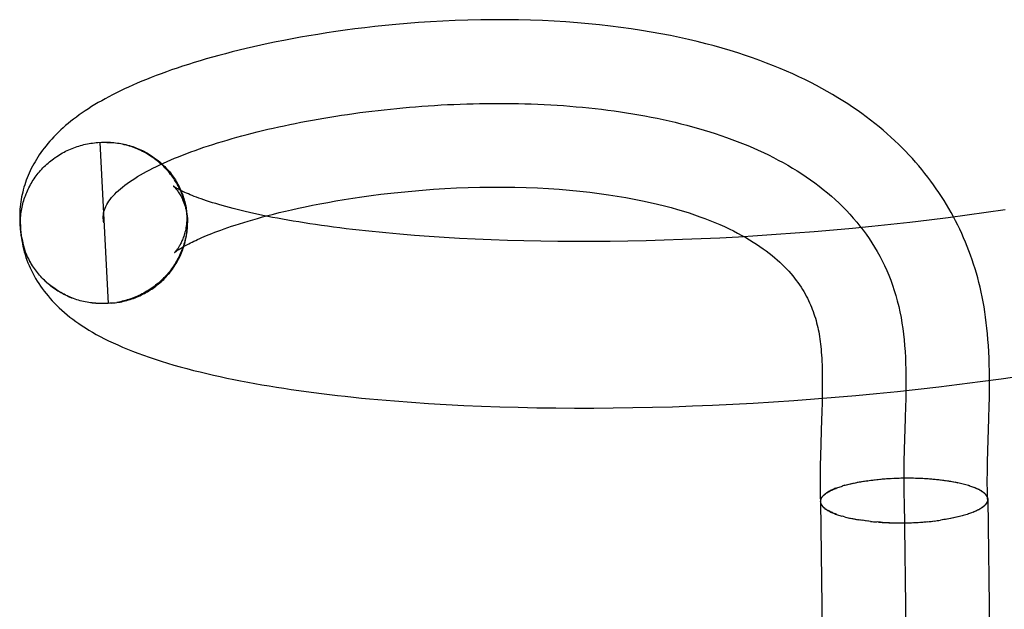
# Model space of a CAD drawing. Header units: inches. Extents: x 0 to 204, y 0 to 132.
# Tile 9 of 99: x 37.2836 to 37.4014, y 49.4215 to 49.492. Entities that reach past the tile are written whole.
import ezdxf

# ---------------------------------------------------------------- set-up
doc = ezdxf.new("R2010")
doc.units = ezdxf.units.IN
doc.header["$LTSCALE"] = 11.243375
doc.header["$MEASUREMENT"] = 0
doc.linetypes.add('HIDDEN', pattern=[0.2, 0.1, -0.1])
doc.layers.add('DEFAULT_2', color=8, linetype='HIDDEN')

msp = doc.modelspace()

# ---------------------------------------------------------------- linework, layer by layer
at = {"layer": 'DEFAULT_2', "color": 8, "linetype": 'HIDDEN'}
for p, q in [((37.29301, 49.47731), (37.29344, 49.47733)), ((37.29322, 49.47732), (37.29365, 49.47734)), ((37.29322, 49.47732), (37.29422, 49.45807)), ((37.29344, 49.47733), (37.29386, 49.47734)), ((37.29365, 49.47733), (37.29407, 49.47734)), ((37.29386, 49.47733), (37.29428, 49.47733)), ((37.30339, 49.47023), (37.30345, 49.47002)), ((37.30352, 49.46964), (37.30343, 49.47008)), ((37.30348, 49.46989), (37.30356, 49.46944)), ((37.30359, 49.46923), (37.30353, 49.46963)), ((37.28364, 49.46875), (37.28366, 49.46764)), ((37.30363, 49.46903), (37.30357, 49.46942)), ((37.30365, 49.46883), (37.3036, 49.46922)), ((37.30368, 49.46863), (37.30363, 49.46902)), ((37.30369, 49.46842), (37.30365, 49.46882)), ((37.30372, 49.46802), (37.30368, 49.46841)), ((37.39473, 49.46831), (37.39245, 49.46803)), ((37.39701, 49.46861), (37.39473, 49.46831)), ((37.39928, 49.46893), (37.39701, 49.46861)), ((37.40154, 49.46926), (37.39928, 49.46893)), ((37.28374, 49.46707), (37.28372, 49.46752)), ((37.30372, 49.46781), (37.30369, 49.46821)), ((37.30372, 49.46762), (37.30372, 49.46781)), ((37.38558, 49.46726), (37.38329, 49.46704)), ((37.38787, 49.4675), (37.38558, 49.46726)), ((37.39016, 49.46776), (37.38787, 49.4675)), ((37.39245, 49.46803), (37.39016, 49.46776)), ((37.33086, 49.4662), (37.32914, 49.46634)), ((37.33262, 49.46607), (37.33086, 49.4662)), ((37.33442, 49.46596), (37.33262, 49.46607)), ((37.33626, 49.46585), (37.33442, 49.46596)), ((37.36964, 49.46601), (37.3674, 49.46589)), ((37.3719, 49.46614), (37.36964, 49.46601)), ((37.37416, 49.46629), (37.3719, 49.46614)), ((37.37643, 49.46645), (37.37416, 49.46629)), ((37.37871, 49.46663), (37.37643, 49.46645)), ((37.381, 49.46683), (37.37871, 49.46663)), ((37.38329, 49.46704), (37.381, 49.46683)), ((37.28435, 49.46421), (37.284, 49.46534)), ((37.33814, 49.46576), (37.33626, 49.46585)), ((37.34005, 49.46568), (37.33814, 49.46576)), ((37.34199, 49.46561), (37.34005, 49.46568)), ((37.34397, 49.46556), (37.34199, 49.46561)), ((37.34598, 49.46552), (37.34397, 49.46556)), ((37.34801, 49.46549), (37.34598, 49.46552)), ((37.35008, 49.46547), (37.34801, 49.46549)), ((37.35217, 49.46548), (37.35008, 49.46547)), ((37.35428, 49.46549), (37.35217, 49.46548)), ((37.35642, 49.46552), (37.35428, 49.46549)), ((37.35858, 49.46556), (37.35642, 49.46552)), ((37.36076, 49.46562), (37.35858, 49.46556)), ((37.36296, 49.4657), (37.36076, 49.46562)), ((37.36517, 49.46578), (37.36296, 49.4657)), ((37.3674, 49.46589), (37.36517, 49.46578)), ((37.29463, 49.4581), (37.29422, 49.45807)), ((37.29484, 49.45812), (37.29443, 49.45809)), ((37.29464, 49.45811), (37.29504, 49.45815)), ((37.29486, 49.45814), (37.29525, 49.45817)), ((37.39361, 49.44812), (37.3961, 49.44842)), ((37.3961, 49.44842), (37.39857, 49.44874)), ((37.39857, 49.44874), (37.40105, 49.44907)), ((37.40105, 49.44907), (37.40352, 49.44943)), ((37.37966, 49.44718), (37.37964, 49.44618)), ((37.38369, 49.44708), (37.38617, 49.44731)), ((37.38617, 49.44731), (37.38865, 49.44756)), ((37.38865, 49.44756), (37.39113, 49.44783)), ((37.39113, 49.44783), (37.39361, 49.44812)), ((37.3305, 49.44626), (37.33256, 49.44612)), ((37.33256, 49.44612), (37.33465, 49.446)), ((37.33465, 49.446), (37.33677, 49.44589)), ((37.36412, 49.44582), (37.36653, 49.44592)), ((37.36653, 49.44592), (37.36895, 49.44603)), ((37.36895, 49.44603), (37.37139, 49.44616)), ((37.37139, 49.44616), (37.37383, 49.44631)), ((37.37383, 49.44631), (37.37628, 49.44648)), ((37.37628, 49.44648), (37.37874, 49.44666)), ((37.37874, 49.44666), (37.38121, 49.44686)), ((37.37964, 49.44618), (37.37962, 49.44514)), ((37.38121, 49.44686), (37.38369, 49.44708)), ((37.33677, 49.44589), (37.33891, 49.4458)), ((37.33891, 49.4458), (37.34109, 49.44572)), ((37.34109, 49.44572), (37.34329, 49.44566)), ((37.34329, 49.44566), (37.34552, 49.44561)), ((37.34552, 49.44561), (37.34777, 49.44558)), ((37.34777, 49.44558), (37.35004, 49.44557)), ((37.35004, 49.44557), (37.35234, 49.44557)), ((37.35234, 49.44557), (37.35466, 49.44558)), ((37.35466, 49.44558), (37.357, 49.44562)), ((37.357, 49.44562), (37.35936, 49.44567)), ((37.35936, 49.44567), (37.36173, 49.44573)), ((37.36173, 49.44573), (37.36412, 49.44582)), ((37.38964, 49.44582), (37.3896, 49.44434)), ((37.3996, 49.44427), (37.39964, 49.44588)), ((37.3896, 49.44434), (37.38948, 49.44061)), ((37.39948, 49.44051), (37.3996, 49.44427)), ((37.37949, 49.44119), (37.37945, 49.43994)), ((37.38948, 49.44061), (37.38944, 49.43913)), ((37.39944, 49.4391), (37.39948, 49.44051)), ((37.37945, 49.43994), (37.37943, 49.43861)), ((37.38285, 49.43646), (37.38307, 49.43652)), ((37.38301, 49.4365), (37.38324, 49.43656)), ((37.38317, 49.43654), (37.38341, 49.43659)), ((37.38333, 49.43658), (37.38359, 49.43663)), ((37.3835, 49.43661), (37.38377, 49.43667)), ((37.3851, 49.43689), (37.38385, 49.43668)), ((37.3851, 49.43689), (37.38529, 49.43692)), ((37.38529, 49.43692), (37.3855, 49.43694)), ((37.38547, 49.43694), (37.3857, 49.43697)), ((37.38566, 49.43697), (37.3859, 49.43699)), ((37.38585, 49.43699), (37.3861, 49.43702)), ((37.38605, 49.43701), (37.38631, 49.43704)), ((37.38624, 49.43703), (37.38651, 49.43706)), ((37.38644, 49.43705), (37.38672, 49.43708)), ((37.38663, 49.43707), (37.38693, 49.43709)), ((37.38683, 49.43709), (37.38714, 49.43711)), ((37.38703, 49.4371), (37.38736, 49.43713)), ((37.38723, 49.43712), (37.38743, 49.43713)), ((37.38736, 49.43713), (37.38763, 49.43715)), ((37.38757, 49.43714), (37.38783, 49.43716)), ((37.38778, 49.43715), (37.38804, 49.43717)), ((37.38821, 49.43717), (37.38843, 49.43718)), ((37.38906, 49.43721), (37.3893, 49.43721)), ((37.38927, 49.43721), (37.38951, 49.43721)), ((37.38947, 49.43721), (37.38973, 49.43721)), ((37.3897, 49.43721), (37.38995, 49.43721)), ((37.39145, 49.43718), (37.3917, 49.43717)), ((37.39167, 49.43717), (37.39191, 49.43716)), ((37.39188, 49.43716), (37.39213, 49.43715)), ((37.39209, 49.43714), (37.39235, 49.43713)), ((37.3923, 49.43713), (37.39256, 49.43712)), ((37.3925, 49.43712), (37.39277, 49.4371)), ((37.39271, 49.4371), (37.39298, 49.43708)), ((37.39291, 49.43708), (37.39319, 49.43706)), ((37.39312, 49.43707), (37.3934, 49.43704)), ((37.39332, 49.43705), (37.39361, 49.43702)), ((37.39352, 49.43702), (37.39381, 49.437)), ((37.39372, 49.437), (37.39401, 49.43697)), ((37.39391, 49.43698), (37.39421, 49.43695)), ((37.3941, 49.43696), (37.39441, 49.43692)), ((37.3943, 49.43693), (37.3946, 49.43689)), ((37.39448, 49.4369), (37.39479, 49.43686)), ((37.39467, 49.43688), (37.39498, 49.43683)), ((37.39485, 49.43685), (37.39504, 49.43682)), ((37.39498, 49.43683), (37.39521, 49.43679)), ((37.39517, 49.4368), (37.39539, 49.43675)), ((37.39535, 49.43677), (37.39556, 49.43672)), ((37.39553, 49.43674), (37.39573, 49.43669)), ((37.39571, 49.4367), (37.3959, 49.43665)), ((37.38226, 49.43631), (37.38209, 49.43626)), ((37.38238, 49.43634), (37.38223, 49.4363)), ((37.38226, 49.43631), (37.38242, 49.43635)), ((37.38238, 49.43634), (37.38258, 49.43639)), ((37.38253, 49.43638), (37.38274, 49.43643)), ((37.38269, 49.43643), (37.3829, 49.43648)), ((37.39712, 49.43634), (37.39726, 49.43629)), ((37.39726, 49.43629), (37.39743, 49.43625)), ((37.3974, 49.43625), (37.39756, 49.4362)), ((37.39753, 49.4362), (37.39769, 49.43616)), ((37.39765, 49.43616), (37.39782, 49.43611)), ((37.39777, 49.43611), (37.39794, 49.43606)), ((37.39789, 49.43606), (37.39805, 49.43601)), ((37.37981, 49.43511), (37.37972, 49.43505)), ((37.37978, 49.4351), (37.37986, 49.43516)), ((37.37983, 49.43516), (37.37993, 49.43522)), ((37.38947, 49.43453), (37.39153, 49.27177)), ((37.39757, 49.43306), (37.3974, 49.433)), ((37.3977, 49.43311), (37.39753, 49.43305)), ((37.39782, 49.43316), (37.39766, 49.4331)), ((37.39794, 49.43321), (37.39778, 49.43315)), ((37.39806, 49.43326), (37.3979, 49.4332)), ((37.39817, 49.43332), (37.39801, 49.43325)), ((37.38219, 49.43261), (37.38204, 49.43265)), ((37.38234, 49.43257), (37.38217, 49.43261)), ((37.38231, 49.43257), (37.3825, 49.43253)), ((37.38246, 49.43253), (37.38266, 49.43249)), ((37.38261, 49.43249), (37.38282, 49.43245)), ((37.38277, 49.43246), (37.38299, 49.43242)), ((37.38293, 49.43242), (37.38316, 49.43238)), ((37.38309, 49.43239), (37.38333, 49.43235)), ((37.38326, 49.43235), (37.38351, 49.43231)), ((37.38342, 49.43232), (37.38369, 49.43228)), ((37.38359, 49.43229), (37.38387, 49.43225)), ((37.38377, 49.43226), (37.38405, 49.43222)), ((37.38394, 49.43223), (37.38412, 49.4322)), ((37.3843, 49.43217), (37.38405, 49.43222)), ((37.38448, 49.43215), (37.38424, 49.43219)), ((37.38466, 49.43212), (37.38443, 49.43216)), ((37.38485, 49.4321), (37.38462, 49.43213)), ((37.38504, 49.43207), (37.38481, 49.43211)), ((37.38523, 49.43205), (37.38501, 49.43208)), ((37.38542, 49.43203), (37.38521, 49.43206)), ((37.38682, 49.43191), (37.38707, 49.43191)), ((37.38702, 49.4319), (37.38729, 49.43189)), ((37.38723, 49.43189), (37.3875, 49.43188)), ((37.38743, 49.43188), (37.38772, 49.43188)), ((37.38764, 49.43187), (37.38794, 49.43187)), ((37.38785, 49.43187), (37.38815, 49.43186)), ((37.38806, 49.43186), (37.38837, 49.43186)), ((37.38827, 49.43186), (37.38859, 49.43185)), ((37.38848, 49.43185), (37.38881, 49.43185)), ((37.38869, 49.43185), (37.38903, 49.43185)), ((37.3889, 49.43185), (37.38925, 49.43185)), ((37.38911, 49.43185), (37.38947, 49.43185)), ((37.38932, 49.43185), (37.38968, 49.43186)), ((37.38953, 49.43185), (37.38988, 49.43186)), ((37.38974, 49.43186), (37.39009, 49.43187)), ((37.38996, 49.43186), (37.39029, 49.43187)), ((37.39017, 49.43187), (37.39049, 49.43188)), ((37.39038, 49.43187), (37.3907, 49.43189)), ((37.39059, 49.43188), (37.3909, 49.4319)), ((37.3908, 49.43189), (37.3911, 49.43191)), ((37.39101, 49.4319), (37.3913, 49.43192)), ((37.39121, 49.43191), (37.3915, 49.43193)), ((37.39142, 49.43193), (37.3917, 49.43195)), ((37.39163, 49.43194), (37.3919, 49.43196)), ((37.39183, 49.43196), (37.3921, 49.43198)), ((37.39204, 49.43197), (37.39229, 49.432)), ((37.39224, 49.43199), (37.39249, 49.43202)), ((37.39244, 49.43201), (37.39268, 49.43203)), ((37.39265, 49.43203), (37.39288, 49.43206)), ((37.39284, 49.43205), (37.39307, 49.43208)), ((37.39504, 49.43238), (37.39382, 49.43217)), ((37.3954, 49.43245), (37.39517, 49.4324)), ((37.39557, 49.43248), (37.39536, 49.43244)), ((37.39574, 49.43252), (37.39554, 49.43247)), ((37.39591, 49.43256), (37.39571, 49.43251)), ((37.39607, 49.4326), (37.39589, 49.43255))]:
    msp.add_line(p, q, dxfattribs=at)
for points in [[(37.39964, 49.44588), (37.39966, 49.4467), (37.39967, 49.44753), (37.39967, 49.44835), (37.39967, 49.44918), (37.39966, 49.44998), (37.39965, 49.45078), (37.39962, 49.45155), (37.39959, 49.4523), (37.39954, 49.45303), (37.39949, 49.45375), (37.39944, 49.45444), (37.39937, 49.45512), (37.39929, 49.45577), (37.39921, 49.45642), (37.39912, 49.45705), (37.39902, 49.45766), (37.39891, 49.45826), (37.3988, 49.45885), (37.39867, 49.45943), (37.39854, 49.46), (37.39841, 49.46056), (37.39826, 49.46112), (37.39811, 49.46167), (37.39794, 49.46221), (37.39777, 49.46275), (37.39759, 49.46329), (37.39741, 49.46383), (37.39721, 49.46436), (37.39701, 49.46488), (37.3968, 49.4654), (37.39658, 49.46592), (37.39635, 49.46643), (37.39611, 49.46694), (37.39587, 49.46744), (37.39562, 49.46794), (37.39536, 49.46843), (37.39509, 49.46892), (37.39482, 49.46941), (37.39453, 49.46989), (37.39424, 49.47037), (37.39394, 49.47084), (37.39363, 49.47131), (37.39331, 49.47178), (37.39298, 49.47224), (37.39265, 49.4727), (37.3923, 49.47316), (37.39195, 49.47361), (37.39158, 49.47406), (37.39121, 49.4745), (37.39083, 49.47495), (37.39044, 49.47538), (37.39004, 49.47582), (37.38963, 49.47625), (37.38921, 49.47668), (37.38878, 49.4771), (37.38833, 49.47752), (37.38788, 49.47794), (37.38742, 49.47835), (37.38694, 49.47876), (37.38646, 49.47917), (37.38596, 49.47957), (37.38545, 49.47997), (37.38493, 49.48037), (37.38439, 49.48076), (37.38384, 49.48115), (37.38328, 49.48153), (37.38271, 49.48191), (37.38212, 49.48229), (37.38152, 49.48266), (37.3809, 49.48303), (37.38027, 49.4834), (37.37962, 49.48376), (37.37896, 49.48412), (37.37828, 49.48447), (37.37758, 49.48482), (37.37687, 49.48516), (37.37614, 49.4855), (37.37538, 49.48583), (37.37461, 49.48616), (37.37382, 49.48648), (37.37301, 49.4868), (37.37218, 49.48711), (37.37133, 49.48742), (37.37046, 49.48772), (37.36956, 49.48801), (37.36864, 49.4883), (37.3677, 49.48858), (37.36673, 49.48885), (37.36573, 49.48911), (37.36471, 49.48937), (37.36366, 49.48961), (37.36259, 49.48985), (37.36149, 49.49008), (37.36036, 49.4903), (37.35921, 49.4905), (37.35803, 49.4907), (37.35682, 49.49088), (37.35558, 49.49105), (37.35431, 49.49121), (37.35302, 49.49136), (37.3517, 49.49149), (37.35036, 49.49161), (37.34899, 49.49171), (37.3476, 49.4918), (37.3462, 49.49187), (37.34476, 49.49192), (37.34331, 49.49196), (37.34183, 49.49198), (37.34032, 49.49198), (37.3388, 49.49196), (37.33727, 49.49193), (37.33575, 49.49188), (37.33425, 49.49181), (37.33278, 49.49173), (37.33136, 49.49163), (37.32999, 49.49153), (37.32866, 49.49141), (37.32738, 49.49129), (37.32613, 49.49116), (37.32492, 49.49102), (37.32374, 49.49088), (37.32259, 49.49072), (37.32147, 49.49057), (37.32037, 49.4904), (37.3193, 49.49023), (37.31825, 49.49006), (37.31723, 49.48988), (37.31623, 49.4897), (37.31526, 49.48951), (37.31431, 49.48932), (37.31338, 49.48913), (37.31248, 49.48894), (37.3116, 49.48874), (37.31074, 49.48854), (37.3099, 49.48834), (37.30907, 49.48813), (37.30827, 49.48792), (37.30748, 49.48771), (37.30672, 49.4875), (37.30597, 49.48729), (37.30523, 49.48707), (37.30452, 49.48686), (37.30382, 49.48664), (37.30314, 49.48642), (37.30247, 49.4862), (37.30182, 49.48597), (37.30119, 49.48575), (37.30057, 49.48553), (37.29997, 49.4853), (37.29938, 49.48507), (37.29881, 49.48485), (37.29825, 49.48462), (37.29771, 49.48439), (37.29719, 49.48416), (37.29667, 49.48393), (37.29618, 49.4837), (37.29569, 49.48347), (37.29522, 49.48324), (37.29476, 49.48301), (37.29432, 49.48277), (37.29388, 49.48254), (37.29346, 49.4823), (37.29305, 49.48207), (37.29264, 49.48183), (37.29225, 49.48159), (37.29187, 49.48134), (37.29149, 49.4811), (37.29113, 49.48085), (37.29077, 49.4806), (37.29043, 49.48035), (37.29009, 49.4801), (37.28977, 49.47984), (37.28945, 49.47958), (37.28914, 49.47932), (37.28884, 49.47906), (37.28855, 49.4788), (37.28827, 49.47853), (37.288, 49.47826), (37.28774, 49.47799), (37.28749, 49.47772), (37.28724, 49.47745), (37.28701, 49.47718), (37.28679, 49.47691), (37.28657, 49.47664), (37.28637, 49.47637), (37.28618, 49.4761), (37.28599, 49.47583), (37.28581, 49.47556), (37.28564, 49.47529), (37.28548, 49.47501), (37.28532, 49.47474), (37.28517, 49.47447), (37.28503, 49.47419), (37.2849, 49.47391), (37.28477, 49.47364), (37.28465, 49.47336), (37.28454, 49.47308), (37.28443, 49.4728), (37.28433, 49.47251)], [(37.29372, 49.4677), (37.29368, 49.46789), (37.29365, 49.46808), (37.29364, 49.46827), (37.29364, 49.46846), (37.29365, 49.46865), (37.29368, 49.46884), (37.29372, 49.46904), (37.29378, 49.46925), (37.29386, 49.46946), (37.29395, 49.46967), (37.29406, 49.46988), (37.29418, 49.47009), (37.29432, 49.4703), (37.29447, 49.47051), (37.29464, 49.47072), (37.29483, 49.47093), (37.29502, 49.47114), (37.29523, 49.47135), (37.29546, 49.47156), (37.2957, 49.47177), (37.29595, 49.47198), (37.29622, 49.47219), (37.2965, 49.4724), (37.29679, 49.47261), (37.2971, 49.47282), (37.29742, 49.47302), (37.29775, 49.47323), (37.29809, 49.47343), (37.29845, 49.47364), (37.29882, 49.47384), (37.2992, 49.47404), (37.29959, 49.47424), (37.3, 49.47444), (37.30041, 49.47464), (37.30084, 49.47484), (37.30128, 49.47503), (37.30173, 49.47523), (37.30218, 49.47542), (37.30265, 49.47561), (37.30313, 49.4758), (37.30362, 49.47599), (37.30412, 49.47618), (37.30463, 49.47636), (37.30515, 49.47655), (37.30568, 49.47673), (37.30622, 49.47691), (37.30677, 49.47708), (37.30732, 49.47726), (37.30789, 49.47743), (37.30846, 49.4776), (37.30905, 49.47777), (37.30964, 49.47793), (37.31023, 49.4781), (37.31084, 49.47826), (37.31145, 49.47842), (37.31207, 49.47857), (37.3127, 49.47873), (37.31334, 49.47888), (37.31398, 49.47903), (37.31463, 49.47917), (37.31528, 49.47931), (37.31595, 49.47945), (37.31662, 49.47959), (37.31729, 49.47972), (37.31797, 49.47985), (37.31866, 49.47998), (37.31935, 49.4801), (37.32004, 49.48022), (37.32075, 49.48034), (37.32145, 49.48045), (37.32216, 49.48056), (37.32288, 49.48067), (37.3236, 49.48077), (37.32433, 49.48087), (37.32505, 49.48096), (37.32579, 49.48105), (37.32652, 49.48114), (37.32726, 49.48122), (37.32801, 49.4813), (37.32875, 49.48138), (37.3295, 49.48145), (37.33026, 49.48152), (37.33101, 49.48158), (37.33177, 49.48164), (37.33253, 49.48169), (37.33329, 49.48174), (37.33406, 49.48179), (37.33482, 49.48183), (37.33559, 49.48186), (37.33636, 49.48189), (37.33713, 49.48192), (37.3379, 49.48194), (37.33867, 49.48196), (37.33944, 49.48197), (37.34022, 49.48198), (37.34099, 49.48198), (37.34176, 49.48198), (37.34254, 49.48197), (37.34331, 49.48195), (37.34408, 49.48193), (37.34485, 49.48191), (37.34563, 49.48188), (37.3464, 49.48184), (37.34717, 49.4818), (37.34793, 49.48176), (37.3487, 49.48171), (37.34947, 49.48165), (37.35023, 49.48158), (37.35099, 49.48151), (37.35175, 49.48144), (37.35251, 49.48136), (37.35326, 49.48127), (37.35401, 49.48118), (37.35476, 49.48108), (37.35551, 49.48097), (37.35625, 49.48086), (37.35699, 49.48074), (37.35772, 49.48061), (37.35845, 49.48048), (37.35918, 49.48034), (37.3599, 49.4802), (37.36062, 49.48005), (37.36134, 49.47989), (37.36205, 49.47972), (37.36275, 49.47955), (37.36345, 49.47937), (37.36415, 49.47919), (37.36484, 49.47899), (37.36552, 49.47879), (37.3662, 49.47859), (37.36687, 49.47837), (37.36753, 49.47815), (37.36819, 49.47792), (37.36885, 49.47768), (37.36949, 49.47744), (37.37013, 49.47719), (37.37077, 49.47693), (37.37139, 49.47666), (37.37201, 49.47639), (37.37262, 49.47611), (37.37322, 49.47582), (37.37382, 49.47552), (37.3744, 49.47521), (37.37498, 49.4749), (37.37555, 49.47458), (37.37612, 49.47425), (37.37667, 49.47391), (37.37721, 49.47356), (37.37775, 49.47321), (37.37827, 49.47284), (37.37879, 49.47247), (37.37929, 49.47209), (37.37979, 49.4717), (37.38028, 49.4713), (37.38075, 49.4709), (37.38122, 49.47048), (37.38167, 49.47006), (37.38212, 49.46962), (37.38255, 49.46918), (37.38297, 49.46873), (37.38338, 49.46827), (37.38378, 49.4678), (37.38417, 49.46732), (37.38455, 49.46684), (37.38491, 49.46634), (37.38526, 49.46583), (37.3856, 49.46532), (37.38593, 49.46479), (37.38624, 49.46426), (37.38654, 49.46371), (37.38683, 49.46316), (37.38711, 49.46259), (37.38737, 49.46202), (37.38762, 49.46144), (37.38785, 49.46084), (37.38807, 49.46024), (37.38828, 49.45963), (37.38847, 49.459), (37.38864, 49.45837), (37.38881, 49.45772), (37.38895, 49.45707), (37.38909, 49.4564), (37.3892, 49.45573)], [(37.28372, 49.46753), (37.28372, 49.46772), (37.28373, 49.46793), (37.28374, 49.46813), (37.28375, 49.46834), (37.28377, 49.46855), (37.28379, 49.46875), (37.28381, 49.46896), (37.28385, 49.46916), (37.28388, 49.46936), (37.28392, 49.46957), (37.28397, 49.46977), (37.28401, 49.46997), (37.28407, 49.47017), (37.28413, 49.47037), (37.28419, 49.47056), (37.28425, 49.47076), (37.28432, 49.47095), (37.2844, 49.47115), (37.28448, 49.47134), (37.28456, 49.47153), (37.28465, 49.47172), (37.28474, 49.4719), (37.28484, 49.47209), (37.28494, 49.47227), (37.28504, 49.47245), (37.28515, 49.47263), (37.28526, 49.4728), (37.28537, 49.47298), (37.28549, 49.47315), (37.28562, 49.47332), (37.28574, 49.47348), (37.28587, 49.47364), (37.28601, 49.47381), (37.28614, 49.47396), (37.28628, 49.47412), (37.28643, 49.47427), (37.28658, 49.47442), (37.28673, 49.47457), (37.28688, 49.47471), (37.28704, 49.47485), (37.2872, 49.47498), (37.28736, 49.47512), (37.28753, 49.47525), (37.28769, 49.47537), (37.28787, 49.4755), (37.28804, 49.47561), (37.28822, 49.47573), (37.2884, 49.47584), (37.28858, 49.47595), (37.28876, 49.47605), (37.28895, 49.47615), (37.28914, 49.47625), (37.28933, 49.47634), (37.28952, 49.47643), (37.28971, 49.47652), (37.28991, 49.4766), (37.29011, 49.47668), (37.29031, 49.47675), (37.29051, 49.47682), (37.29071, 49.47688), (37.29091, 49.47694), (37.29112, 49.477), (37.29133, 49.47705), (37.29153, 49.4771), (37.29174, 49.47714), (37.29195, 49.47718), (37.29216, 49.47721), (37.29237, 49.47724), (37.29259, 49.47727), (37.2928, 49.47729), (37.29301, 49.47731)], [(37.29407, 49.47732), (37.29449, 49.47732), (37.2947, 49.47731), (37.29491, 49.47729), (37.29512, 49.47727), (37.29533, 49.47724), (37.29554, 49.47721), (37.29574, 49.47718), (37.29595, 49.47714), (37.29615, 49.47709), (37.29636, 49.47705), (37.29656, 49.47699), (37.29676, 49.47694), (37.29696, 49.47688), (37.29716, 49.47681), (37.29736, 49.47674), (37.29755, 49.47667), (37.29775, 49.47659), (37.29794, 49.47651), (37.29813, 49.47643), (37.29832, 49.47634), (37.29851, 49.47625), (37.29869, 49.47615), (37.29887, 49.47605), (37.29905, 49.47595), (37.29923, 49.47584), (37.2994, 49.47573), (37.29957, 49.47561), (37.29974, 49.47549), (37.29991, 49.47537), (37.30008, 49.47525), (37.30024, 49.47512), (37.30039, 49.47499), (37.30055, 49.47485), (37.3007, 49.47471), (37.30085, 49.47457), (37.301, 49.47443), (37.30114, 49.47428), (37.30128, 49.47413), (37.30142, 49.47398), (37.30155, 49.47382), (37.30168, 49.47366), (37.3018, 49.4735), (37.30192, 49.47333), (37.30204, 49.47317), (37.30216, 49.473), (37.30227, 49.47283), (37.30238, 49.47265), (37.30248, 49.47248), (37.30258, 49.4723), (37.30267, 49.47212), (37.30276, 49.47194), (37.30285, 49.47175), (37.30293, 49.47157), (37.30301, 49.47138), (37.30309, 49.47119), (37.30316, 49.471), (37.30322, 49.47081), (37.30329, 49.47061), (37.30334, 49.47042), (37.30339, 49.47023)], [(37.30347, 49.46983), (37.30342, 49.47003), (37.30337, 49.47023), (37.30331, 49.47043), (37.30325, 49.47062), (37.30318, 49.47081), (37.30311, 49.47101), (37.30304, 49.4712), (37.30296, 49.47139), (37.30288, 49.47157), (37.30279, 49.47176), (37.3027, 49.47194), (37.3026, 49.47213), (37.3025, 49.47231), (37.3024, 49.47248), (37.30229, 49.47266), (37.30218, 49.47283), (37.30207, 49.473), (37.30195, 49.47317), (37.30183, 49.47334), (37.3017, 49.4735), (37.30157, 49.47367), (37.30144, 49.47382), (37.3013, 49.47398), (37.30116, 49.47413), (37.30102, 49.47428), (37.30087, 49.47443), (37.30072, 49.47458), (37.30057, 49.47472), (37.30041, 49.47485), (37.30026, 49.47499), (37.30009, 49.47512), (37.29993, 49.47525), (37.29976, 49.47537), (37.29959, 49.4755), (37.29942, 49.47561), (37.29924, 49.47573), (37.29907, 49.47584), (37.29889, 49.47595), (37.2987, 49.47605), (37.29852, 49.47615), (37.29833, 49.47624), (37.29814, 49.47634), (37.29795, 49.47643), (37.29776, 49.47651), (37.29757, 49.47659), (37.29737, 49.47667), (37.29717, 49.47674), (37.29697, 49.47681), (37.29677, 49.47687), (37.29657, 49.47693), (37.29637, 49.47699), (37.29616, 49.47704), (37.29596, 49.47709), (37.29575, 49.47713), (37.29554, 49.47717), (37.29533, 49.4772), (37.29512, 49.47724), (37.29491, 49.47726), (37.2947, 49.47728), (37.29449, 49.4773), (37.29428, 49.47732)], [(37.28433, 49.47251), (37.28424, 49.47223), (37.28415, 49.47195), (37.28407, 49.47166), (37.284, 49.47137), (37.28393, 49.47108), (37.28387, 49.4708), (37.28382, 49.47051), (37.28377, 49.47021), (37.28373, 49.46992), (37.2837, 49.46963), (37.28367, 49.46934), (37.28365, 49.46905), (37.28364, 49.46875)], [(37.30204, 49.47208), (37.30203, 49.47209), (37.30202, 49.47209), (37.30202, 49.47209), (37.30204, 49.47208), (37.30206, 49.47206), (37.30208, 49.47204), (37.30212, 49.47201), (37.30216, 49.47197), (37.3022, 49.47192), (37.30225, 49.47187), (37.3023, 49.47181), (37.30236, 49.47174), (37.30242, 49.47167), (37.30248, 49.47159), (37.30255, 49.4715), (37.30262, 49.4714), (37.30269, 49.47129), (37.30276, 49.47118), (37.30284, 49.47105), (37.30291, 49.47092), (37.30299, 49.47077), (37.30307, 49.47062), (37.30314, 49.47045), (37.30322, 49.47028), (37.30329, 49.47009), (37.30336, 49.4699), (37.30343, 49.46969), (37.30349, 49.46947), (37.30354, 49.46925), (37.30359, 49.46901), (37.30364, 49.46877), (37.30367, 49.46852), (37.3037, 49.46827)], [(37.32914, 49.46634), (37.32746, 49.46649), (37.32664, 49.46657), (37.32582, 49.46665), (37.32502, 49.46674), (37.32424, 49.46682), (37.32346, 49.46691), (37.32269, 49.467), (37.32194, 49.4671), (37.3212, 49.46719), (37.32047, 49.46729), (37.31975, 49.46739), (37.31905, 49.46749), (37.31836, 49.46759), (37.31768, 49.4677), (37.31702, 49.46781), (37.31637, 49.46791), (37.31573, 49.46802), (37.3151, 49.46814), (37.31449, 49.46825), (37.3139, 49.46836), (37.31332, 49.46848), (37.31275, 49.46859), (37.3122, 49.46871), (37.31166, 49.46882), (37.31113, 49.46894), (37.31062, 49.46906), (37.31013, 49.46918), (37.30965, 49.4693), (37.30918, 49.46941), (37.30873, 49.46953), (37.3083, 49.46965), (37.30788, 49.46977), (37.30748, 49.46988), (37.30709, 49.47), (37.30671, 49.47011), (37.30636, 49.47023), (37.30601, 49.47034), (37.30569, 49.47045), (37.30537, 49.47056), (37.30508, 49.47066), (37.3048, 49.47077), (37.30453, 49.47087), (37.30428, 49.47097), (37.30404, 49.47106), (37.30382, 49.47116), (37.30361, 49.47125), (37.30342, 49.47133), (37.30324, 49.47141), (37.30308, 49.47149), (37.30293, 49.47157), (37.30279, 49.47164), (37.30266, 49.47171), (37.30255, 49.47177), (37.30245, 49.47182), (37.30236, 49.47188), (37.30228, 49.47192), (37.30221, 49.47196), (37.30216, 49.472), (37.30211, 49.47203), (37.30207, 49.47206), (37.30205, 49.47207), (37.30204, 49.47208)], [(37.30216, 49.46414), (37.30217, 49.46415), (37.30218, 49.46416), (37.30219, 49.46417), (37.30221, 49.46418), (37.30224, 49.4642), (37.30227, 49.46423), (37.3023, 49.46426), (37.30235, 49.46429), (37.3024, 49.46433), (37.30246, 49.46437), (37.30253, 49.46442), (37.30261, 49.46447), (37.30269, 49.46453), (37.30279, 49.46459), (37.30289, 49.46465), (37.303, 49.46472), (37.30313, 49.46479), (37.30326, 49.46487), (37.3034, 49.46495), (37.30356, 49.46503), (37.30372, 49.46512), (37.30389, 49.46521), (37.30408, 49.46531), (37.30427, 49.4654), (37.30448, 49.4655), (37.3047, 49.46561), (37.30493, 49.46571), (37.30518, 49.46583), (37.30544, 49.46594), (37.30571, 49.46606), (37.306, 49.46618), (37.30631, 49.4663), (37.30663, 49.46643), (37.30698, 49.46657), (37.30734, 49.4667), (37.30772, 49.46684), (37.30812, 49.46699), (37.30854, 49.46714), (37.30898, 49.46729), (37.30944, 49.46744), (37.30993, 49.46759), (37.31044, 49.46775), (37.31097, 49.46791), (37.31152, 49.46808), (37.31211, 49.46824), (37.31271, 49.46841), (37.31335, 49.46858), (37.31401, 49.46875), (37.3147, 49.46892), (37.31543, 49.4691), (37.31618, 49.46927), (37.31698, 49.46945), (37.3178, 49.46962), (37.31867, 49.4698), (37.31956, 49.46997), (37.32049, 49.47015), (37.32146, 49.47032), (37.32246, 49.47048), (37.3235, 49.47065), (37.32458, 49.47081), (37.32569, 49.47096), (37.32685, 49.47111), (37.32804, 49.47125), (37.32927, 49.47138), (37.33054, 49.4715), (37.33183, 49.47161), (37.33316, 49.47171), (37.33452, 49.4718), (37.3359, 49.47187), (37.33729, 49.47192), (37.33869, 49.47196), (37.34009, 49.47198), (37.34149, 49.47198), (37.34287, 49.47196), (37.34424, 49.47193), (37.34558, 49.47187), (37.3469, 49.4718), (37.34818, 49.47172), (37.34944, 49.47161), (37.35066, 49.4715), (37.35184, 49.47137), (37.35298, 49.47122), (37.35408, 49.47107), (37.35514, 49.47091), (37.35617, 49.47073), (37.35717, 49.47055), (37.35814, 49.47035), (37.35907, 49.47015), (37.35996, 49.46994), (37.3608, 49.46973), (37.36159, 49.46952), (37.36234, 49.46931), (37.36305, 49.46909), (37.36373, 49.46888), (37.36438, 49.46866), (37.36501, 49.46844), (37.36563, 49.46821), (37.36623, 49.46798), (37.36682, 49.46774), (37.3674, 49.4675), (37.36796, 49.46725), (37.36851, 49.46699), (37.36903, 49.46673), (37.36954, 49.46647), (37.37003, 49.46621), (37.37051, 49.46594), (37.37096, 49.46568), (37.37139, 49.46541), (37.37181, 49.46515), (37.37221, 49.46488), (37.37259, 49.46461), (37.37296, 49.46435), (37.37331, 49.46408), (37.37365, 49.46381), (37.37397, 49.46354), (37.37428, 49.46327), (37.37458, 49.463), (37.37487, 49.46273), (37.37514, 49.46246), (37.37541, 49.46218), (37.37566, 49.46191), (37.3759, 49.46164), (37.37613, 49.46137), (37.37634, 49.4611), (37.37655, 49.46083), (37.37675, 49.46056), (37.37694, 49.46029), (37.37712, 49.46002), (37.37729, 49.45975), (37.37745, 49.45949), (37.3776, 49.45922), (37.37775, 49.45895), (37.37789, 49.45869), (37.37802, 49.45842), (37.37814, 49.45816), (37.37826, 49.4579), (37.37837, 49.45763), (37.37847, 49.45737), (37.37857, 49.4571), (37.37867, 49.45684), (37.37875, 49.45657), (37.37884, 49.4563), (37.37892, 49.45602), (37.37899, 49.45575), (37.37906, 49.45548), (37.37913, 49.45521), (37.37918, 49.45494), (37.37924, 49.45466), (37.37929, 49.45439), (37.37934, 49.45411), (37.37938, 49.45382), (37.37942, 49.45353), (37.37946, 49.45322), (37.37949, 49.45291), (37.37952, 49.45258), (37.37955, 49.45224), (37.37958, 49.45189), (37.3796, 49.45152), (37.37962, 49.45115), (37.37964, 49.45075), (37.37965, 49.45035), (37.37966, 49.44993), (37.37967, 49.4495), (37.37967, 49.44906), (37.37967, 49.44861), (37.37967, 49.44814), (37.37967, 49.44767), (37.37966, 49.44718)], [(37.30351, 49.46971), (37.30354, 49.46952), (37.30357, 49.46933), (37.30359, 49.46914), (37.30361, 49.46895), (37.30362, 49.46878)], [(37.30362, 49.46878), (37.30363, 49.46859), (37.30364, 49.46837), (37.30363, 49.46815), (37.30362, 49.46794), (37.30361, 49.46773), (37.30359, 49.46752), (37.30356, 49.46732), (37.30353, 49.46713), (37.3035, 49.46694), (37.30346, 49.46676), (37.30342, 49.46658), (37.30337, 49.46641), (37.30332, 49.46625), (37.30327, 49.46609), (37.30322, 49.46594), (37.30317, 49.4658), (37.30311, 49.46567), (37.30306, 49.46554), (37.30301, 49.46542), (37.30295, 49.46531), (37.3029, 49.4652), (37.30285, 49.4651), (37.30279, 49.46501), (37.30274, 49.46492), (37.30269, 49.46483), (37.30264, 49.46475), (37.30259, 49.46468), (37.30255, 49.46461), (37.3025, 49.46455), (37.30246, 49.46449), (37.30242, 49.46444), (37.30238, 49.46439), (37.30234, 49.46434), (37.30231, 49.4643), (37.30228, 49.46427), (37.30225, 49.46424), (37.30223, 49.46421), (37.30221, 49.46419), (37.30219, 49.46417), (37.30218, 49.46416), (37.30217, 49.46415), (37.30217, 49.46415)], [(37.30367, 49.46862), (37.30371, 49.468), (37.30372, 49.46777)], [(37.28366, 49.46764), (37.28367, 49.46742), (37.28369, 49.46716), (37.28372, 49.46691), (37.28375, 49.46665), (37.28379, 49.46639), (37.28383, 49.46613), (37.28388, 49.46588), (37.28396, 49.46554)], [(37.28372, 49.46751), (37.28373, 49.46723), (37.28375, 49.46689), (37.28377, 49.46656), (37.2838, 49.46622), (37.28385, 49.46589), (37.2839, 49.46555), (37.28396, 49.46522), (37.28403, 49.46489), (37.28411, 49.46456), (37.28419, 49.46423), (37.28429, 49.46391), (37.28439, 49.46358), (37.28451, 49.46326), (37.28463, 49.46294), (37.28476, 49.46262), (37.2849, 49.46231), (37.28504, 49.46199), (37.2852, 49.46168), (37.28536, 49.46137), (37.28554, 49.46106), (37.28572, 49.46075), (37.28592, 49.46045), (37.28612, 49.46014), (37.28633, 49.45984), (37.28656, 49.45954), (37.28679, 49.45925), (37.28703, 49.45896), (37.28728, 49.45867), (37.28754, 49.45838), (37.28781, 49.4581), (37.28809, 49.45782), (37.28838, 49.45754), (37.28868, 49.45726), (37.28899, 49.45699), (37.28931, 49.45672), (37.28965, 49.45645), (37.28999, 49.45619), (37.29035, 49.45592), (37.29072, 49.45566), (37.29111, 49.4554), (37.29151, 49.45514), (37.29192, 49.45489), (37.29236, 49.45463), (37.29281, 49.45437), (37.29328, 49.45412), (37.29377, 49.45386), (37.29428, 49.45361), (37.29482, 49.45336), (37.29537, 49.45311), (37.29594, 49.45286), (37.29654, 49.45261), (37.29715, 49.45236), (37.29779, 49.45212), (37.29845, 49.45188), (37.29914, 49.45164), (37.29984, 49.4514), (37.30057, 49.45117), (37.30132, 49.45094), (37.30208, 49.45071), (37.30285, 49.45049), (37.30364, 49.45028), (37.30443, 49.45007), (37.30522, 49.44988), (37.30602, 49.44968), (37.30682, 49.4495), (37.30762, 49.44932), (37.30843, 49.44915), (37.30925, 49.44898), (37.31008, 49.44882), (37.31092, 49.44866), (37.31176, 49.4485), (37.31262, 49.44835), (37.31348, 49.44821), (37.31436, 49.44807), (37.31524, 49.44793), (37.31613, 49.4478), (37.31703, 49.44767), (37.31793, 49.44754), (37.31885, 49.44742), (37.31977, 49.4473), (37.32071, 49.44719), (37.32165, 49.44708), (37.3226, 49.44697), (37.32356, 49.44687), (37.32453, 49.44677), (37.3255, 49.44668), (37.32649, 49.44659), (37.32748, 49.4465), (37.32848, 49.44642), (37.3305, 49.44626)], [(37.29507, 49.45816), (37.29545, 49.45821), (37.29566, 49.45824), (37.29586, 49.45828), (37.29606, 49.45833), (37.29626, 49.45838), (37.29646, 49.45843), (37.29666, 49.45849), (37.29686, 49.45855), (37.29706, 49.45861), (37.29725, 49.45868), (37.29744, 49.45875), (37.29763, 49.45883), (37.29782, 49.45891), (37.29801, 49.45899), (37.2982, 49.45908), (37.29838, 49.45917), (37.29857, 49.45927), (37.29875, 49.45937), (37.29892, 49.45947), (37.2991, 49.45957), (37.29927, 49.45968), (37.29944, 49.45979), (37.29961, 49.45991), (37.29978, 49.46003), (37.29994, 49.46015), (37.3001, 49.46028), (37.30026, 49.46041), (37.30042, 49.46054), (37.30057, 49.46067), (37.30072, 49.46081), (37.30087, 49.46095), (37.30101, 49.4611), (37.30115, 49.46124), (37.30129, 49.46139), (37.30142, 49.46155), (37.30155, 49.4617), (37.30168, 49.46186), (37.3018, 49.46202), (37.30192, 49.46218), (37.30204, 49.46235), (37.30215, 49.46251), (37.30226, 49.46268), (37.30237, 49.46285), (37.30247, 49.46303), (37.30257, 49.4632), (37.30266, 49.46338), (37.30275, 49.46356), (37.30284, 49.46374), (37.30292, 49.46392), (37.303, 49.46411), (37.30308, 49.4643), (37.30315, 49.46448), (37.30322, 49.46467), (37.30328, 49.46486), (37.30334, 49.46505), (37.30339, 49.46525), (37.30344, 49.46544), (37.30349, 49.46563), (37.30353, 49.46583), (37.30357, 49.46603), (37.3036, 49.46622), (37.30363, 49.46642), (37.30366, 49.46662), (37.30368, 49.46682), (37.3037, 49.46702), (37.30371, 49.46721), (37.30372, 49.46741), (37.30372, 49.46762)], [(37.3037, 49.468), (37.3037, 49.4678), (37.30369, 49.46759), (37.30369, 49.46739), (37.30367, 49.46718), (37.30365, 49.46698), (37.30363, 49.46677), (37.30361, 49.46657), (37.30357, 49.46636), (37.30354, 49.46616), (37.3035, 49.46596), (37.30345, 49.46576), (37.30341, 49.46556), (37.30335, 49.46536), (37.30329, 49.46516), (37.30323, 49.46496), (37.30317, 49.46476), (37.3031, 49.46457), (37.30302, 49.46437), (37.30294, 49.46418), (37.30286, 49.46399), (37.30277, 49.4638), (37.30268, 49.46362), (37.30258, 49.46343), (37.30248, 49.46325), (37.30238, 49.46307), (37.30227, 49.46289), (37.30216, 49.46271), (37.30205, 49.46253), (37.30193, 49.46236), (37.30181, 49.46219), (37.30168, 49.46202), (37.30155, 49.46186), (37.30142, 49.4617), (37.30128, 49.46154), (37.30114, 49.46138), (37.30099, 49.46123), (37.30085, 49.46108), (37.3007, 49.46093), (37.30054, 49.46078), (37.30039, 49.46064), (37.30023, 49.4605), (37.30006, 49.46037), (37.2999, 49.46024), (37.29973, 49.46011), (37.29956, 49.45998), (37.29939, 49.45986), (37.29921, 49.45974), (37.29903, 49.45963), (37.29885, 49.45952), (37.29867, 49.45941), (37.29848, 49.45931), (37.29829, 49.45921), (37.2981, 49.45911), (37.29791, 49.45902), (37.29772, 49.45893), (37.29752, 49.45885), (37.29732, 49.45877), (37.29713, 49.45869), (37.29692, 49.45862), (37.29672, 49.45855), (37.29652, 49.45849), (37.29631, 49.45843), (37.29611, 49.45838), (37.2959, 49.45833), (37.29569, 49.45828), (37.29549, 49.45824), (37.29528, 49.4582)], [(37.28392, 49.46571), (37.28389, 49.46587), (37.28386, 49.46604), (37.28383, 49.46621), (37.28381, 49.46638), (37.28378, 49.46655), (37.28377, 49.46672), (37.28375, 49.46689), (37.28374, 49.46707)], [(37.28394, 49.46562), (37.284, 49.46537), (37.284, 49.46534)], [(37.29029, 49.4586), (37.29009, 49.45867), (37.2899, 49.45874), (37.2897, 49.45882), (37.28951, 49.4589), (37.28932, 49.45899), (37.28913, 49.45907), (37.28895, 49.45917), (37.28876, 49.45926), (37.28858, 49.45936), (37.2884, 49.45947), (37.28822, 49.45958), (37.28805, 49.45969), (37.28788, 49.4598), (37.28771, 49.45992), (37.28754, 49.46004), (37.28738, 49.46017), (37.28721, 49.4603), (37.28706, 49.46043), (37.2869, 49.46056), (37.28675, 49.4607), (37.2866, 49.46084), (37.28645, 49.46099), (37.28631, 49.46113), (37.28617, 49.46128), (37.28603, 49.46144), (37.2859, 49.46159), (37.28577, 49.46175), (37.28564, 49.46191), (37.28552, 49.46208), (37.2854, 49.46224), (37.28529, 49.46241), (37.28518, 49.46258), (37.28507, 49.46275), (37.28497, 49.46293), (37.28487, 49.46311), (37.28477, 49.46329), (37.28468, 49.46347), (37.28459, 49.46365), (37.28451, 49.46383), (37.28443, 49.46402), (37.28435, 49.46421)], [(37.28528, 49.4624), (37.28517, 49.46257), (37.28507, 49.46274), (37.28496, 49.46292), (37.28486, 49.4631), (37.28477, 49.46328), (37.28468, 49.46346), (37.28459, 49.46365), (37.28451, 49.46383), (37.28443, 49.46402), (37.28435, 49.46421)], [(37.29443, 49.45809), (37.29401, 49.45806), (37.2938, 49.45805), (37.29359, 49.45805), (37.29338, 49.45805), (37.29316, 49.45806), (37.29295, 49.45807), (37.29274, 49.45808), (37.29253, 49.4581), (37.29232, 49.45812), (37.29212, 49.45815), (37.29191, 49.45818), (37.2917, 49.45821), (37.29149, 49.45825), (37.29129, 49.4583), (37.29109, 49.45835), (37.29088, 49.4584), (37.29068, 49.45846), (37.29048, 49.45852), (37.29028, 49.45858), (37.29008, 49.45865), (37.28989, 49.45872), (37.28969, 49.4588), (37.2895, 49.45888), (37.28931, 49.45896), (37.28912, 49.45905), (37.28894, 49.45915), (37.28875, 49.45924), (37.28857, 49.45934), (37.28839, 49.45945), (37.28821, 49.45955), (37.28804, 49.45967), (37.28787, 49.45978), (37.2877, 49.4599), (37.28753, 49.46002), (37.28737, 49.46015), (37.2872, 49.46028), (37.28705, 49.46041), (37.28689, 49.46054), (37.28674, 49.46068), (37.28659, 49.46082)], [(37.29422, 49.45807), (37.29401, 49.45806), (37.2938, 49.45806), (37.29359, 49.45805), (37.29338, 49.45806), (37.29317, 49.45806), (37.29296, 49.45807), (37.29275, 49.45809), (37.29254, 49.45811), (37.29233, 49.45813), (37.29212, 49.45816), (37.29191, 49.45819)], [(37.3892, 49.45573), (37.3893, 49.45507), (37.38939, 49.4544), (37.38946, 49.45372), (37.38952, 49.45303), (37.38957, 49.45233), (37.38961, 49.45163), (37.38964, 49.45092), (37.38966, 49.45021), (37.38967, 49.44949), (37.38967, 49.44876), (37.38967, 49.44803), (37.38967, 49.4473), (37.38965, 49.44656), (37.38964, 49.44582)], [(37.37962, 49.44514), (37.37955, 49.44295), (37.37949, 49.44119)], [(37.38944, 49.43913), (37.38942, 49.43839), (37.38941, 49.43757), (37.38941, 49.43676), (37.38941, 49.43595), (37.38943, 49.43515), (37.38945, 49.43436), (37.38948, 49.43357)], [(37.39945, 49.43467), (37.39943, 49.43523), (37.39942, 49.43584), (37.39941, 49.43647), (37.39941, 49.43711), (37.39942, 49.43776), (37.39943, 49.43842), (37.39944, 49.4391)], [(37.37943, 49.43861), (37.37942, 49.43792), (37.37941, 49.43721), (37.37941, 49.43648), (37.37942, 49.43572), (37.37943, 49.43494), (37.37944, 49.43439)], [(37.38367, 49.43665), (37.38395, 49.4367), (37.38414, 49.43674), (37.38433, 49.43677)], [(37.38452, 49.4368), (37.38471, 49.43683), (37.3849, 49.43686), (37.3851, 49.43689)], [(37.388, 49.43716), (37.38824, 49.43718), (37.38845, 49.43719), (37.38865, 49.43719), (37.38886, 49.4372), (37.38906, 49.43721)], [(37.38992, 49.43722), (37.39014, 49.43721), (37.39037, 49.43721), (37.39059, 49.43721), (37.39081, 49.4372), (37.39104, 49.4372), (37.39126, 49.43719), (37.39148, 49.43718)], [(37.39588, 49.43667), (37.39605, 49.43663), (37.39622, 49.43659), (37.39638, 49.43655), (37.39654, 49.43651), (37.3967, 49.43647), (37.39685, 49.43643), (37.397, 49.43639), (37.39715, 49.43634), (37.39729, 49.4363)], [(37.37989, 49.43521), (37.38, 49.43528), (37.38007, 49.43533), (37.38015, 49.43539), (37.38023, 49.43545), (37.38031, 49.4355), (37.3804, 49.43556), (37.3805, 49.43561), (37.3806, 49.43566), (37.3807, 49.43572), (37.38081, 49.43577), (37.38092, 49.43582), (37.38104, 49.43587), (37.38116, 49.43592), (37.38128, 49.43597), (37.38141, 49.43602), (37.38154, 49.43607), (37.38168, 49.43612), (37.38182, 49.43617), (37.38196, 49.43621), (37.38211, 49.43626)], [(37.38129, 49.43599), (37.38117, 49.43594), (37.38105, 49.43589), (37.38094, 49.43584), (37.38083, 49.43579), (37.38073, 49.43574), (37.38062, 49.43569), (37.38053, 49.43564), (37.38043, 49.43559), (37.38034, 49.43553), (37.38026, 49.43548), (37.38018, 49.43543), (37.3801, 49.43537), (37.38003, 49.43532), (37.37996, 49.43527)], [(37.39801, 49.43602), (37.39817, 49.43596), (37.39828, 49.43591), (37.39838, 49.43586), (37.39848, 49.4358), (37.39858, 49.43575), (37.39867, 49.4357), (37.39875, 49.43564), (37.39883, 49.43559), (37.39891, 49.43553), (37.39898, 49.43547), (37.39905, 49.43542), (37.39911, 49.43536), (37.39917, 49.4353), (37.39922, 49.43525), (37.39927, 49.43519), (37.39931, 49.43513), (37.39935, 49.43507), (37.39938, 49.43501), (37.39941, 49.43495), (37.39943, 49.43489), (37.39945, 49.43483), (37.39946, 49.43477), (37.39947, 49.43471), (37.39947, 49.43466)], [(37.39812, 49.43597), (37.39822, 49.43592), (37.39832, 49.43587), (37.39842, 49.43582), (37.39852, 49.43577), (37.39861, 49.43571), (37.39869, 49.43566), (37.39877, 49.43561), (37.39885, 49.43555), (37.39892, 49.4355), (37.39899, 49.43545), (37.39905, 49.43539), (37.39911, 49.43534), (37.39916, 49.43528), (37.39921, 49.43522), (37.39925, 49.43517), (37.39929, 49.43511), (37.39933, 49.43505), (37.39936, 49.435), (37.39939, 49.43494), (37.39941, 49.43488), (37.39942, 49.43482), (37.39944, 49.43477), (37.39944, 49.43471), (37.39945, 49.43467)], [(37.37968, 49.43499), (37.37963, 49.43493), (37.37959, 49.43488), (37.37956, 49.43482), (37.37953, 49.43476), (37.3795, 49.43471), (37.37948, 49.43465), (37.37947, 49.4346), (37.37945, 49.43454), (37.37945, 49.43448), (37.37944, 49.43443), (37.37944, 49.43439)], [(37.37944, 49.43439), (37.37944, 49.43437), (37.37945, 49.43431), (37.37946, 49.43426), (37.37948, 49.4342), (37.37949, 49.43414), (37.37952, 49.43409), (37.37955, 49.43403), (37.37958, 49.43398), (37.37961, 49.43392), (37.37966, 49.43387), (37.3797, 49.43381), (37.37975, 49.43376), (37.37981, 49.4337), (37.37986, 49.43365), (37.37993, 49.4336), (37.37999, 49.43354), (37.38006, 49.43349), (37.38014, 49.43344), (37.38022, 49.43339), (37.3803, 49.43334), (37.38039, 49.43329), (37.38048, 49.43324), (37.38058, 49.43319), (37.38068, 49.43314), (37.38078, 49.43309), (37.38089, 49.43304), (37.381, 49.43299), (37.38112, 49.43295), (37.38123, 49.4329), (37.38136, 49.43286), (37.38148, 49.43281), (37.38161, 49.43277), (37.38175, 49.43273), (37.38188, 49.43269), (37.38202, 49.43265)], [(37.37947, 49.43441), (37.37947, 49.43446), (37.37948, 49.43452), (37.37949, 49.43458), (37.37951, 49.43464), (37.37953, 49.4347), (37.37955, 49.43475), (37.37958, 49.43481), (37.37962, 49.43487), (37.37966, 49.43493), (37.3797, 49.43499), (37.37975, 49.43505)], [(37.38135, 49.43288), (37.38123, 49.43292), (37.3811, 49.43297), (37.38098, 49.43302), (37.38087, 49.43307), (37.38076, 49.43312), (37.38065, 49.43317), (37.38055, 49.43322), (37.38045, 49.43327), (37.38036, 49.43332), (37.38027, 49.43338), (37.38019, 49.43343), (37.38011, 49.43348), (37.38003, 49.43354), (37.37996, 49.43359), (37.3799, 49.43365), (37.37984, 49.4337), (37.37978, 49.43376), (37.37973, 49.43382), (37.37968, 49.43388), (37.37964, 49.43393), (37.3796, 49.43399), (37.37957, 49.43405), (37.37954, 49.43411), (37.37952, 49.43417), (37.3795, 49.43422), (37.37949, 49.43428), (37.37948, 49.43434), (37.37947, 49.4344), (37.37947, 49.43441)], [(37.37947, 49.43441), (37.38132, 49.28875), (37.38133, 49.28759), (37.38135, 49.28643)], [(37.39945, 49.43467), (37.39945, 49.43465), (37.39944, 49.43459), (37.39944, 49.43453), (37.39943, 49.43447), (37.39941, 49.43442), (37.39939, 49.43436), (37.39936, 49.4343), (37.39933, 49.43424), (37.3993, 49.43418), (37.39926, 49.43413), (37.39921, 49.43407), (37.39916, 49.43401), (37.39911, 49.43395), (37.39905, 49.4339), (37.39899, 49.43384), (37.39892, 49.43379), (37.39885, 49.43373), (37.39877, 49.43367), (37.39869, 49.43362), (37.39861, 49.43356), (37.39852, 49.43351), (37.39843, 49.43346), (37.39833, 49.4334), (37.39823, 49.43335), (37.39812, 49.4333)], [(37.39947, 49.43466), (37.39947, 49.43465), (37.39947, 49.43459), (37.39946, 49.43453), (37.39945, 49.43447), (37.39943, 49.43441), (37.39941, 49.43435), (37.39938, 49.43429), (37.39935, 49.43423), (37.39931, 49.43417), (37.39927, 49.43411), (37.39922, 49.43405), (37.39917, 49.43399), (37.39911, 49.43394), (37.39905, 49.43388), (37.39898, 49.43382), (37.39891, 49.43376), (37.39884, 49.4337), (37.39875, 49.43365), (37.39867, 49.43359), (37.39858, 49.43353), (37.39848, 49.43348), (37.39838, 49.43342), (37.39828, 49.43337), (37.39817, 49.43332)], [(37.39947, 49.43466), (37.40132, 49.289), (37.40133, 49.28783), (37.40135, 49.28667)], [(37.39729, 49.43296), (37.39715, 49.43291), (37.39701, 49.43286)], [(37.39743, 49.43301), (37.39727, 49.43295), (37.39713, 49.43291)], [(37.38542, 49.43203), (37.38562, 49.43201), (37.38581, 49.43199), (37.38601, 49.43197), (37.38621, 49.43196)], [(37.38665, 49.43193), (37.38644, 49.43195), (37.38623, 49.43196)], [(37.38641, 49.43194), (37.38661, 49.43193), (37.38686, 49.43192)], [(37.39304, 49.43207), (37.39324, 49.4321), (37.39343, 49.43212), (37.39363, 49.43215), (37.39382, 49.43217)], [(37.39441, 49.43226), (37.39422, 49.43223), (37.39402, 49.4322), (37.39382, 49.43217)], [(37.39522, 49.43241), (37.39499, 49.43236), (37.3948, 49.43233), (37.39461, 49.4323)], [(37.39699, 49.43286), (37.39684, 49.43281), (37.3967, 49.43277), (37.39654, 49.43273), (37.39639, 49.43268), (37.39623, 49.43264), (37.39607, 49.4326)]]:
    msp.add_lwpolyline(points, dxfattribs=at)

doc.saveas('drawing.dxf')
